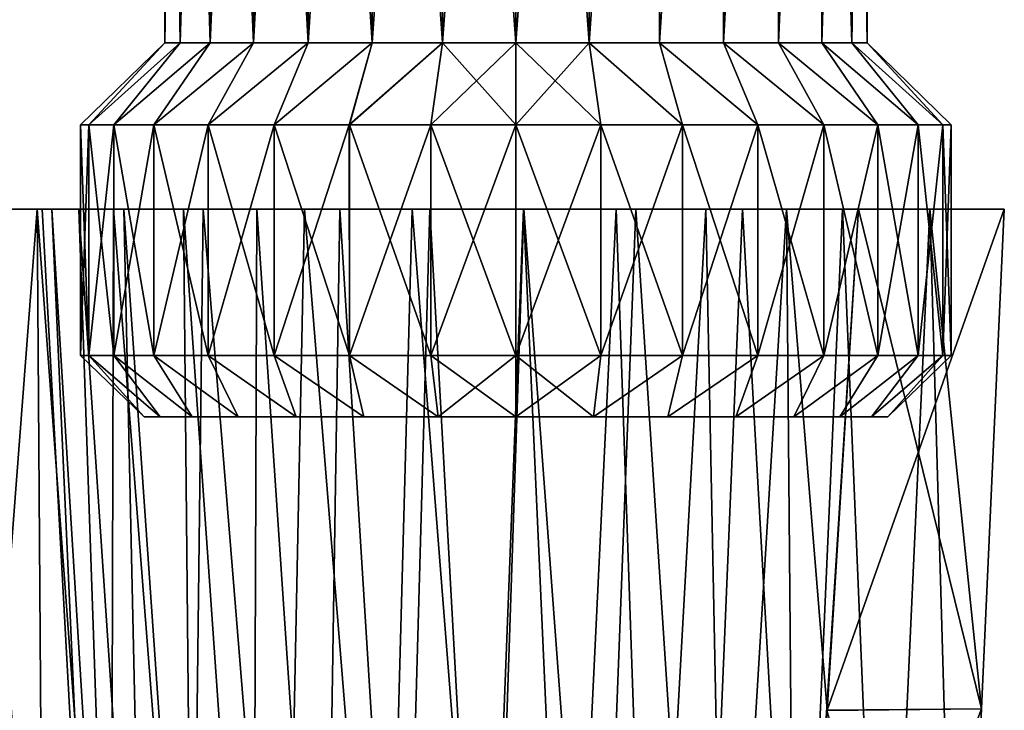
# Model space of a CAD drawing. Header units: millimetres. Extents: x -139 to 139, y -32 to 1264.
# Tile 198 of 256: x 41 to 65, y 655 to 672. Entities that reach past the tile are written whole.
import ezdxf

# ---------------------------------------------------------------- set-up
doc = ezdxf.new("R2010")
doc.units = ezdxf.units.MM
doc.header["$LTSCALE"] = 26.699852
for name, color, linetype in [('287', 7, 'CONTINUOUS'), ('292', 7, 'CONTINUOUS'), ('293', 7, 'CONTINUOUS'), ('295', 7, 'CONTINUOUS'), ('296', 7, 'CONTINUOUS'), ('312', 7, 'CONTINUOUS'), ('313', 7, 'CONTINUOUS'), ('314', 7, 'CONTINUOUS'), ('315', 7, 'CONTINUOUS'), ('316', 7, 'CONTINUOUS'), ('319', 7, 'CONTINUOUS'), ('320', 7, 'CONTINUOUS'), ('321', 7, 'CONTINUOUS'), ('322', 7, 'CONTINUOUS')]:
    doc.layers.add(name, color=color, linetype=linetype)

msp = doc.modelspace()

# ---------------------------------------------------------------- linework, layer by layer
at = {"layer": '287', "color": 7, "linetype": 'CONTINUOUS'}
for points in [[(41.774, 667, -13.298), (40.852, 655.006, -10.906), (40.348, 667, -11.011), (41.774, 667, -13.298)], [(40.852, 655.006, 1.906), (41.949, 643.021, 2.804), (40.348, 667, 2.011), (40.852, 655.006, 1.906)], [(40.348, 667, 2.011), (41.949, 643.021, 2.804), (41.774, 667, 4.298), (40.348, 667, 2.011)], [(41.949, 643.021, -11.804), (40.852, 655.006, -10.906), (41.774, 667, -13.298), (41.949, 643.021, -11.804)], [(41.949, 643.021, 2.804), (43.55, 643.021, 4.835), (41.774, 667, 4.298), (41.949, 643.021, 2.804)], [(41.774, 667, 4.298), (43.55, 643.021, 4.835), (43.613, 667, 6.286), (41.774, 667, 4.298)], [(43.55, 643.021, -13.835), (41.949, 643.021, -11.804), (41.774, 667, -13.298), (43.55, 643.021, -13.835)], [(43.613, 667, -15.286), (43.55, 643.021, -13.835), (41.774, 667, -13.298), (43.613, 667, -15.286)], [(43.55, 643.021, 4.835), (45.488, 643.021, 6.506), (43.613, 667, 6.286), (43.55, 643.021, 4.835)], [(45.488, 643.021, -15.506), (43.55, 643.021, -13.835), (43.613, 667, -15.286), (45.488, 643.021, -15.506)], [(43.613, 667, 6.286), (45.488, 643.021, 6.506), (45.769, 667, 7.889), (43.613, 667, 6.286)], [(45.769, 667, -16.889), (45.488, 643.021, -15.506), (43.613, 667, -15.286), (45.769, 667, -16.889)], [(45.488, 643.021, 6.506), (47.722, 643.021, 7.794), (45.769, 667, 7.889), (45.488, 643.021, 6.506)], [(47.722, 643.021, -16.794), (45.488, 643.021, -15.506), (45.769, 667, -16.889), (47.722, 643.021, -16.794)], [(45.769, 667, 7.889), (47.722, 643.021, 7.794), (48.208, 667, 9.076), (45.769, 667, 7.889)], [(48.208, 667, -18.076), (47.722, 643.021, -16.794), (45.769, 667, -16.889), (48.208, 667, -18.076)], [(47.722, 643.021, 7.794), (50.154, 643.021, 8.624), (48.208, 667, 9.076), (47.722, 643.021, 7.794)], [(50.154, 643.021, -17.624), (47.722, 643.021, -16.794), (48.208, 667, -18.076), (50.154, 643.021, -17.624)], [(48.208, 667, 9.076), (50.154, 643.021, 8.624), (50.804, 667, 9.78), (48.208, 667, 9.076)], [(50.804, 667, -18.78), (50.154, 643.021, -17.624), (48.208, 667, -18.076), (50.804, 667, -18.78)], [(50.154, 643.021, 8.624), (52.691, 643.021, 8.986), (50.804, 667, 9.78), (50.154, 643.021, 8.624)], [(52.691, 643.021, -17.986), (50.154, 643.021, -17.624), (50.804, 667, -18.78), (52.691, 643.021, -17.986)], [(50.804, 667, 9.78), (52.691, 643.021, 8.986), (53.494, 667, 9.999), (50.804, 667, 9.78)], [(53.494, 667, -18.999), (52.691, 643.021, -17.986), (50.804, 667, -18.78), (53.494, 667, -18.999)], [(52.691, 643.021, 8.986), (55.272, 643.021, 8.852), (53.494, 667, 9.999), (52.691, 643.021, 8.986)], [(55.272, 643.021, -17.852), (52.691, 643.021, -17.986), (53.494, 667, -18.999), (55.272, 643.021, -17.852)], [(53.494, 667, 9.999), (55.272, 643.021, 8.852), (56.184, 667, 9.707), (53.494, 667, 9.999)], [(56.184, 667, -18.707), (55.272, 643.021, -17.852), (53.494, 667, -18.999), (56.184, 667, -18.707)], [(55.272, 643.021, 8.852), (57.755, 643.021, 8.241), (56.184, 667, 9.707), (55.272, 643.021, 8.852)], [(57.755, 643.021, -17.241), (55.272, 643.021, -17.852), (56.184, 667, -18.707), (57.755, 643.021, -17.241)], [(56.184, 667, 9.707), (57.755, 643.021, 8.241), (58.756, 667, 8.933), (56.184, 667, 9.707)], [(58.756, 667, -17.933), (57.755, 643.021, -17.241), (56.184, 667, -18.707), (58.756, 667, -17.933)], [(57.755, 643.021, 8.241), (60.104, 643.021, 7.159), (58.756, 667, 8.933), (57.755, 643.021, 8.241)], [(60.104, 643.021, -16.159), (57.755, 643.021, -17.241), (58.756, 667, -17.933), (60.104, 643.021, -16.159)], [(58.756, 667, 8.933), (60.104, 643.021, 7.159), (61.163, 667, 7.681), (58.756, 667, 8.933)], [(61.163, 667, -16.681), (60.104, 643.021, -16.159), (58.756, 667, -17.933), (61.163, 667, -16.681)], [(60.104, 643.021, 7.159), (62.163, 643.021, 5.679), (61.163, 667, 7.681), (60.104, 643.021, 7.159)], [(62.163, 643.021, -14.679), (60.104, 643.021, -16.159), (61.163, 667, -16.681), (62.163, 643.021, -14.679)], [(61.163, 667, 7.681), (62.163, 643.021, 5.679), (63.26, 667, 6.035), (61.163, 667, 7.681)], [(63.26, 667, -15.035), (62.163, 643.021, -14.679), (61.163, 667, -16.681), (63.26, 667, -15.035)], [(62.163, 643.021, 5.679), (63.952, 643.021, 3.794), (63.26, 667, 6.035), (62.163, 643.021, 5.679)], [(63.952, 643.021, -12.794), (62.163, 643.021, -14.679), (63.26, 667, -15.035), (63.952, 643.021, -12.794)], [(63.26, 667, 6.035), (63.952, 643.021, 3.794), (64.505, 654.97, 3.891), (63.26, 667, 6.035)], [(63.952, 643.021, -12.794), (63.26, 667, -15.035), (64.505, 654.97, -12.891), (63.952, 643.021, -12.794)], [(65.056, 667, -12.988), (64.505, 654.97, -12.891), (63.26, 667, -15.035), (65.056, 667, -12.988)], [(65.056, 667, 3.988), (63.26, 667, 6.035), (64.505, 654.97, 3.891), (65.056, 667, 3.988)], [(40.846, 653.691, -10.773), (40.852, 655.006, -10.906), (41.949, 643.021, -11.804), (40.846, 653.691, -10.773)], [(40.852, 655.006, 1.906), (40.847, 653.701, 1.776), (41.949, 643.021, 2.804), (40.852, 655.006, 1.906)]]:
    msp.add_3dface(points, dxfattribs=at)
at = {"layer": '292', "color": 7, "linetype": 'CONTINUOUS'}
for points in [[(41.9, 667, -4.5), (42.127, 667, -2.252), (43.21, 643.021, -3.483), (41.9, 667, -4.5)], [(42.127, 667, -6.748), (41.9, 667, -4.5), (43.21, 643.021, -5.517), (42.127, 667, -6.748)], [(43.21, 643.021, -5.517), (41.9, 667, -4.5), (43.21, 643.021, -3.483), (43.21, 643.021, -5.517)], [(42.127, 667, -2.252), (42.783, 667, -0.103), (43.609, 643.021, -1.515), (42.127, 667, -2.252)], [(43.21, 643.021, -3.483), (42.127, 667, -2.252), (43.609, 643.021, -1.515), (43.21, 643.021, -3.483)], [(42.783, 667, -8.897), (42.127, 667, -6.748), (43.609, 643.021, -7.485), (42.783, 667, -8.897)], [(43.609, 643.021, -7.485), (42.127, 667, -6.748), (43.21, 643.021, -5.517), (43.609, 643.021, -7.485)], [(42.783, 667, -0.103), (43.864, 667, 1.894), (44.396, 643.021, 0.357), (42.783, 667, -0.103)], [(43.609, 643.021, -1.515), (42.783, 667, -0.103), (44.396, 643.021, 0.357), (43.609, 643.021, -1.515)], [(43.864, 667, -10.894), (42.783, 667, -8.897), (44.396, 643.021, -9.357), (43.864, 667, -10.894)], [(44.396, 643.021, -9.357), (42.783, 667, -8.897), (43.609, 643.021, -7.485), (44.396, 643.021, -9.357)], [(43.864, 667, 1.894), (45.3, 667, 3.618), (45.534, 643.021, 2.02), (43.864, 667, 1.894)], [(44.396, 643.021, 0.357), (43.864, 667, 1.894), (45.534, 643.021, 2.02), (44.396, 643.021, 0.357)], [(45.3, 667, -12.618), (43.864, 667, -10.894), (45.534, 643.021, -11.02), (45.3, 667, -12.618)], [(45.534, 643.021, -11.02), (43.864, 667, -10.894), (44.396, 643.021, -9.357), (45.534, 643.021, -11.02)], [(45.3, 667, 3.618), (47.064, 667, 5.043), (46.977, 643.021, 3.431), (45.3, 667, 3.618)], [(45.534, 643.021, 2.02), (45.3, 667, 3.618), (46.977, 643.021, 3.431), (45.534, 643.021, 2.02)], [(47.064, 667, -14.043), (45.3, 667, -12.618), (46.977, 643.021, -12.431), (47.064, 667, -14.043)], [(46.977, 643.021, -12.431), (45.3, 667, -12.618), (45.534, 643.021, -11.02), (46.977, 643.021, -12.431)], [(46.977, 643.021, 3.431), (47.064, 667, 5.043), (48.682, 643.021, 4.527), (46.977, 643.021, 3.431)], [(48.682, 643.021, -13.527), (47.064, 667, -14.043), (46.977, 643.021, -12.431), (48.682, 643.021, -13.527)], [(47.064, 667, 5.043), (49.063, 667, 6.079), (48.682, 643.021, 4.527), (47.064, 667, 5.043)], [(49.063, 667, -15.079), (47.064, 667, -14.043), (48.682, 643.021, -13.527), (49.063, 667, -15.079)], [(48.682, 643.021, 4.527), (49.063, 667, 6.079), (50.552, 643.021, 5.263), (48.682, 643.021, 4.527)], [(50.552, 643.021, -14.263), (49.063, 667, -15.079), (48.682, 643.021, -13.527), (50.552, 643.021, -14.263)], [(49.063, 667, 6.079), (51.225, 667, 6.709), (50.552, 643.021, 5.263), (49.063, 667, 6.079)], [(51.225, 667, -15.709), (49.063, 667, -15.079), (50.552, 643.021, -14.263), (51.225, 667, -15.709)], [(50.552, 643.021, 5.263), (51.225, 667, 6.709), (52.556, 643.021, 5.614), (50.552, 643.021, 5.263)], [(52.556, 643.021, -14.614), (51.225, 667, -15.709), (50.552, 643.021, -14.263), (52.556, 643.021, -14.614)], [(51.225, 667, 6.709), (53.484, 667, 6.896), (52.556, 643.021, 5.614), (51.225, 667, 6.709)], [(53.484, 667, -15.896), (51.225, 667, -15.709), (52.556, 643.021, -14.614), (53.484, 667, -15.896)], [(52.556, 643.021, 5.614), (53.484, 667, 6.896), (54.562, 643.021, 5.562), (52.556, 643.021, 5.614)], [(54.562, 643.021, -14.562), (53.484, 667, -15.896), (52.556, 643.021, -14.614), (54.562, 643.021, -14.562)], [(53.484, 667, 6.896), (55.713, 667, 6.64), (54.562, 643.021, 5.562), (53.484, 667, 6.896)], [(55.713, 667, -15.64), (53.484, 667, -15.896), (54.562, 643.021, -14.562), (55.713, 667, -15.64)], [(54.562, 643.021, 5.562), (55.713, 667, 6.64), (56.543, 643.021, 5.11), (54.562, 643.021, 5.562)], [(56.543, 643.021, -14.11), (55.713, 667, -15.64), (54.562, 643.021, -14.562), (56.543, 643.021, -14.11)], [(55.713, 667, 6.64), (57.873, 667, 5.941), (56.543, 643.021, 5.11), (55.713, 667, 6.64)], [(57.873, 667, -14.941), (55.713, 667, -15.64), (56.543, 643.021, -14.11), (57.873, 667, -14.941)], [(56.543, 643.021, 5.11), (57.873, 667, 5.941), (58.355, 643.021, 4.291), (56.543, 643.021, 5.11)], [(58.355, 643.021, -13.291), (57.873, 667, -14.941), (56.543, 643.021, -14.11), (58.355, 643.021, -13.291)], [(57.873, 667, 5.941), (59.813, 667, 4.853), (58.355, 643.021, 4.291), (57.873, 667, 5.941)], [(59.813, 667, -13.853), (57.873, 667, -14.941), (58.355, 643.021, -13.291), (59.813, 667, -13.853)], [(59.813, 667, 4.853), (60.018, 643.021, 3.1), (58.355, 643.021, 4.291), (59.813, 667, 4.853)], [(60.018, 643.021, -12.1), (59.813, 667, -13.853), (58.355, 643.021, -13.291), (60.018, 643.021, -12.1)], [(61.548, 667, 3.37), (60.018, 643.021, 3.1), (59.813, 667, 4.853), (61.548, 667, 3.37)], [(61.548, 667, -12.37), (59.813, 667, -13.853), (60.79, 654.937, -12.236), (61.548, 667, -12.37)], [(60.79, 654.937, -12.236), (59.813, 667, -13.853), (60.018, 643.021, -12.1), (60.79, 654.937, -12.236)], [(60.79, 654.936, 3.236), (60.018, 643.021, 3.1), (61.548, 667, 3.37), (60.79, 654.936, 3.236)]]:
    msp.add_3dface(points, dxfattribs=at)
at = {"layer": '293', "color": 7, "linetype": 'CONTINUOUS'}
for points in [[(64.505, 654.97, 3.891), (60.79, 654.936, 3.236), (61.548, 667, 3.37), (64.505, 654.97, 3.891)], [(65.056, 667, 3.988), (64.505, 654.97, 3.891), (61.548, 667, 3.37), (65.056, 667, 3.988)], [(64.505, 654.97, 3.891), (63.952, 643.021, 3.794), (60.79, 654.936, 3.236), (64.505, 654.97, 3.891)]]:
    msp.add_3dface(points, dxfattribs=at)
at = {"layer": '295', "color": 7, "linetype": 'CONTINUOUS'}
for points in [[(39.365, 667, -8.506), (38.865, 667, -5.842), (42.127, 667, -6.748), (39.365, 667, -8.506)], [(38.865, 667, -5.842), (38.865, 667, -3.158), (41.9, 667, -4.5), (38.865, 667, -5.842)], [(38.865, 667, -5.842), (41.9, 667, -4.5), (42.127, 667, -6.748), (38.865, 667, -5.842)], [(38.865, 667, -3.158), (39.365, 667, -0.494), (42.127, 667, -2.252), (38.865, 667, -3.158)], [(38.865, 667, -3.158), (42.127, 667, -2.252), (41.9, 667, -4.5), (38.865, 667, -3.158)], [(40.348, 667, -11.011), (39.365, 667, -8.506), (43.864, 667, -10.894), (40.348, 667, -11.011)], [(39.365, 667, -8.506), (42.127, 667, -6.748), (42.783, 667, -8.897), (39.365, 667, -8.506)], [(39.365, 667, -8.506), (42.783, 667, -8.897), (43.864, 667, -10.894), (39.365, 667, -8.506)], [(39.365, 667, -0.494), (40.348, 667, 2.011), (42.783, 667, -0.103), (39.365, 667, -0.494)], [(39.365, 667, -0.494), (42.783, 667, -0.103), (42.127, 667, -2.252), (39.365, 667, -0.494)], [(41.774, 667, -13.298), (40.348, 667, -11.011), (45.3, 667, -12.618), (41.774, 667, -13.298)], [(40.348, 667, -11.011), (43.864, 667, -10.894), (45.3, 667, -12.618), (40.348, 667, -11.011)], [(40.348, 667, 2.011), (41.774, 667, 4.298), (45.3, 667, 3.618), (40.348, 667, 2.011)], [(40.348, 667, 2.011), (45.3, 667, 3.618), (43.864, 667, 1.894), (40.348, 667, 2.011)], [(40.348, 667, 2.011), (43.864, 667, 1.894), (42.783, 667, -0.103), (40.348, 667, 2.011)], [(43.613, 667, -15.286), (41.774, 667, -13.298), (49.063, 667, -15.079), (43.613, 667, -15.286)], [(41.774, 667, -13.298), (45.3, 667, -12.618), (47.064, 667, -14.043), (41.774, 667, -13.298)], [(41.774, 667, -13.298), (47.064, 667, -14.043), (49.063, 667, -15.079), (41.774, 667, -13.298)], [(41.774, 667, 4.298), (43.613, 667, 6.286), (47.064, 667, 5.043), (41.774, 667, 4.298)], [(41.774, 667, 4.298), (47.064, 667, 5.043), (45.3, 667, 3.618), (41.774, 667, 4.298)], [(61.163, 667, -16.681), (45.769, 667, -16.889), (43.613, 667, -15.286), (61.163, 667, -16.681)], [(61.163, 667, -16.681), (43.613, 667, -15.286), (53.484, 667, -15.896), (61.163, 667, -16.681)], [(43.613, 667, -15.286), (49.063, 667, -15.079), (51.225, 667, -15.709), (43.613, 667, -15.286)], [(43.613, 667, -15.286), (51.225, 667, -15.709), (53.484, 667, -15.896), (43.613, 667, -15.286)], [(43.613, 667, 6.286), (45.769, 667, 7.889), (51.225, 667, 6.709), (43.613, 667, 6.286)], [(43.613, 667, 6.286), (51.225, 667, 6.709), (49.063, 667, 6.079), (43.613, 667, 6.286)], [(43.613, 667, 6.286), (49.063, 667, 6.079), (47.064, 667, 5.043), (43.613, 667, 6.286)], [(61.163, 667, -16.681), (58.756, 667, -17.933), (45.769, 667, -16.889), (61.163, 667, -16.681)], [(58.756, 667, -17.933), (48.208, 667, -18.076), (45.769, 667, -16.889), (58.756, 667, -17.933)], [(45.769, 667, 7.889), (48.208, 667, 9.076), (58.756, 667, 8.933), (45.769, 667, 7.889)], [(45.769, 667, 7.889), (58.756, 667, 8.933), (61.163, 667, 7.681), (45.769, 667, 7.889)], [(45.769, 667, 7.889), (61.163, 667, 7.681), (53.484, 667, 6.896), (45.769, 667, 7.889)], [(45.769, 667, 7.889), (53.484, 667, 6.896), (51.225, 667, 6.709), (45.769, 667, 7.889)], [(58.756, 667, -17.933), (56.184, 667, -18.707), (48.208, 667, -18.076), (58.756, 667, -17.933)], [(56.184, 667, -18.707), (50.804, 667, -18.78), (48.208, 667, -18.076), (56.184, 667, -18.707)], [(48.208, 667, 9.076), (50.804, 667, 9.78), (56.184, 667, 9.707), (48.208, 667, 9.076)], [(48.208, 667, 9.076), (56.184, 667, 9.707), (58.756, 667, 8.933), (48.208, 667, 9.076)], [(56.184, 667, -18.707), (53.494, 667, -18.999), (50.804, 667, -18.78), (56.184, 667, -18.707)], [(50.804, 667, 9.78), (53.494, 667, 9.999), (56.184, 667, 9.707), (50.804, 667, 9.78)], [(61.163, 667, -16.681), (53.484, 667, -15.896), (55.713, 667, -15.64), (61.163, 667, -16.681)], [(61.163, 667, 7.681), (63.26, 667, 6.035), (53.484, 667, 6.896), (61.163, 667, 7.681)], [(63.26, 667, 6.035), (55.713, 667, 6.64), (53.484, 667, 6.896), (63.26, 667, 6.035)], [(63.26, 667, -15.035), (61.163, 667, -16.681), (55.713, 667, -15.64), (63.26, 667, -15.035)], [(63.26, 667, -15.035), (55.713, 667, -15.64), (57.873, 667, -14.941), (63.26, 667, -15.035)], [(63.26, 667, 6.035), (57.873, 667, 5.941), (55.713, 667, 6.64), (63.26, 667, 6.035)], [(63.26, 667, -15.035), (57.873, 667, -14.941), (59.813, 667, -13.853), (63.26, 667, -15.035)], [(63.26, 667, 6.035), (65.056, 667, 3.988), (57.873, 667, 5.941), (63.26, 667, 6.035)], [(65.056, 667, 3.988), (59.813, 667, 4.853), (57.873, 667, 5.941), (65.056, 667, 3.988)], [(65.056, 667, -12.988), (63.26, 667, -15.035), (59.813, 667, -13.853), (65.056, 667, -12.988)], [(65.056, 667, -12.988), (59.813, 667, -13.853), (61.548, 667, -12.37), (65.056, 667, -12.988)], [(65.056, 667, 3.988), (61.548, 667, 3.37), (59.813, 667, 4.853), (65.056, 667, 3.988)]]:
    msp.add_3dface(points, dxfattribs=at)
at = {"layer": '296', "color": 7, "linetype": 'CONTINUOUS'}
for points in [[(64.505, 654.97, -12.891), (65.056, 667, -12.988), (60.79, 654.937, -12.236), (64.505, 654.97, -12.891)], [(65.056, 667, -12.988), (61.548, 667, -12.37), (60.79, 654.937, -12.236), (65.056, 667, -12.988)], [(63.952, 643.021, -12.794), (64.505, 654.97, -12.891), (60.018, 643.021, -12.1), (63.952, 643.021, -12.794)], [(64.505, 654.97, -12.891), (60.79, 654.937, -12.236), (60.018, 643.021, -12.1), (64.505, 654.97, -12.891)]]:
    msp.add_3dface(points, dxfattribs=at)
at = {"layer": '312', "color": 7, "linetype": 'CONTINUOUS', "true_color": 0xa2afbf}
for points in [[(44.349, 662, -5.44), (44.741, 662, -7.281), (44.349, 662, -3.56), (44.349, 662, -5.44)], [(44.349, 662, -3.56), (44.741, 662, -7.281), (44.741, 662, -1.719), (44.349, 662, -3.56)], [(44.741, 662, -7.281), (45.506, 662, -9), (44.741, 662, -1.719), (44.741, 662, -7.281)], [(44.741, 662, -1.719), (45.506, 662, -9), (45.506, 662, 0), (44.741, 662, -1.719)], [(45.506, 662, -9), (46.612, 662, -10.522), (45.506, 662, 0), (45.506, 662, -9)], [(45.506, 662, 0), (46.612, 662, -10.522), (46.612, 662, 1.522), (45.506, 662, 0)], [(46.612, 662, -10.522), (48.009, 662, -11.781), (46.612, 662, 1.522), (46.612, 662, -10.522)], [(46.612, 662, 1.522), (48.009, 662, -11.781), (48.009, 662, 2.781), (46.612, 662, 1.522)], [(48.009, 662, -11.781), (49.639, 662, -12.722), (48.009, 662, 2.781), (48.009, 662, -11.781)], [(48.009, 662, 2.781), (49.639, 662, -12.722), (49.639, 662, 3.722), (48.009, 662, 2.781)], [(49.639, 662, -12.722), (51.429, 662, -13.303), (49.639, 662, 3.722), (49.639, 662, -12.722)], [(49.639, 662, 3.722), (51.429, 662, -13.303), (51.429, 662, 4.303), (49.639, 662, 3.722)], [(51.429, 662, -13.303), (53.3, 662, -13.5), (51.429, 662, 4.303), (51.429, 662, -13.303)], [(51.429, 662, 4.303), (53.3, 662, -13.5), (53.3, 662, 4.5), (51.429, 662, 4.303)], [(53.3, 662, 4.5), (53.3, 662, -13.5), (55.171, 662, -13.303), (53.3, 662, 4.5)], [(55.171, 662, 4.303), (53.3, 662, 4.5), (55.171, 662, -13.303), (55.171, 662, 4.303)], [(56.961, 662, 3.722), (55.171, 662, 4.303), (56.961, 662, -12.722), (56.961, 662, 3.722)], [(56.961, 662, -12.722), (55.171, 662, 4.303), (55.171, 662, -13.303), (56.961, 662, -12.722)], [(58.591, 662, 2.781), (56.961, 662, 3.722), (58.591, 662, -11.781), (58.591, 662, 2.781)], [(58.591, 662, -11.781), (56.961, 662, 3.722), (56.961, 662, -12.722), (58.591, 662, -11.781)], [(59.988, 662, 1.522), (58.591, 662, 2.781), (59.988, 662, -10.522), (59.988, 662, 1.522)], [(59.988, 662, -10.522), (58.591, 662, 2.781), (58.591, 662, -11.781), (59.988, 662, -10.522)], [(61.094, 662, 0), (59.988, 662, 1.522), (61.094, 662, -9), (61.094, 662, 0)], [(61.094, 662, -9), (59.988, 662, 1.522), (59.988, 662, -10.522), (61.094, 662, -9)], [(61.859, 662, -1.719), (61.094, 662, 0), (61.859, 662, -7.281), (61.859, 662, -1.719)], [(61.859, 662, -7.281), (61.094, 662, 0), (61.094, 662, -9), (61.859, 662, -7.281)], [(62.251, 662, -3.56), (61.859, 662, -1.719), (62.251, 662, -5.44), (62.251, 662, -3.56)], [(62.251, 662, -5.44), (61.859, 662, -1.719), (61.859, 662, -7.281), (62.251, 662, -5.44)]]:
    msp.add_3dface(points, dxfattribs=at)
at = {"layer": '313', "color": 7, "linetype": 'CONTINUOUS', "true_color": 0xa2afbf}
for points in [[(44.349, 662, -5.44), (44.349, 662, -3.56), (42.823, 663.477, -4.5), (44.349, 662, -5.44)], [(43.024, 663.477, -6.544), (44.349, 662, -5.44), (42.823, 663.477, -4.5), (43.024, 663.477, -6.544)], [(42.823, 663.477, -4.5), (44.349, 662, -3.56), (43.024, 663.477, -2.456), (42.823, 663.477, -4.5)], [(44.741, 662, -7.281), (44.349, 662, -5.44), (43.024, 663.477, -6.544), (44.741, 662, -7.281)], [(43.62, 663.477, -8.51), (44.741, 662, -7.281), (43.024, 663.477, -6.544), (43.62, 663.477, -8.51)], [(44.349, 662, -3.56), (44.741, 662, -1.719), (43.024, 663.477, -2.456), (44.349, 662, -3.56)], [(43.024, 663.477, -2.456), (44.741, 662, -1.719), (43.62, 663.477, -0.49), (43.024, 663.477, -2.456)], [(45.506, 662, -9), (44.741, 662, -7.281), (43.62, 663.477, -8.51), (45.506, 662, -9)], [(44.588, 663.477, -10.321), (45.506, 662, -9), (43.62, 663.477, -8.51), (44.588, 663.477, -10.321)], [(44.741, 662, -1.719), (45.506, 662, 0), (43.62, 663.477, -0.49), (44.741, 662, -1.719)], [(43.62, 663.477, -0.49), (45.506, 662, 0), (44.588, 663.477, 1.321), (43.62, 663.477, -0.49)], [(46.612, 662, -10.522), (45.506, 662, -9), (44.588, 663.477, -10.321), (46.612, 662, -10.522)], [(45.892, 663.477, -11.909), (46.612, 662, -10.522), (44.588, 663.477, -10.321), (45.892, 663.477, -11.909)], [(45.506, 662, 0), (46.612, 662, 1.522), (44.588, 663.477, 1.321), (45.506, 662, 0)], [(44.588, 663.477, 1.321), (46.612, 662, 1.522), (45.892, 663.477, 2.909), (44.588, 663.477, 1.321)], [(48.009, 662, -11.781), (46.612, 662, -10.522), (45.892, 663.477, -11.909), (48.009, 662, -11.781)], [(47.479, 663.477, -13.212), (48.009, 662, -11.781), (45.892, 663.477, -11.909), (47.479, 663.477, -13.212)], [(46.612, 662, 1.522), (48.009, 662, 2.781), (45.892, 663.477, 2.909), (46.612, 662, 1.522)], [(45.892, 663.477, 2.909), (48.009, 662, 2.781), (47.479, 663.477, 4.212), (45.892, 663.477, 2.909)], [(49.639, 662, -12.722), (48.009, 662, -11.781), (47.479, 663.477, -13.212), (49.639, 662, -12.722)], [(49.291, 663.477, -14.18), (49.639, 662, -12.722), (47.479, 663.477, -13.212), (49.291, 663.477, -14.18)], [(48.009, 662, 2.781), (49.639, 662, 3.722), (47.479, 663.477, 4.212), (48.009, 662, 2.781)], [(47.479, 663.477, 4.212), (49.639, 662, 3.722), (49.291, 663.477, 5.18), (47.479, 663.477, 4.212)], [(51.429, 662, -13.303), (49.639, 662, -12.722), (49.291, 663.477, -14.18), (51.429, 662, -13.303)], [(51.256, 663.477, -14.776), (51.429, 662, -13.303), (49.291, 663.477, -14.18), (51.256, 663.477, -14.776)], [(49.639, 662, 3.722), (51.429, 662, 4.303), (49.291, 663.477, 5.18), (49.639, 662, 3.722)], [(49.291, 663.477, 5.18), (51.429, 662, 4.303), (51.256, 663.477, 5.776), (49.291, 663.477, 5.18)], [(53.3, 663.477, -14.977), (51.429, 662, -13.303), (51.256, 663.477, -14.776), (53.3, 663.477, -14.977)], [(51.429, 662, 4.303), (53.3, 662, 4.5), (51.256, 663.477, 5.776), (51.429, 662, 4.303)], [(53.3, 662, 4.5), (53.3, 663.477, 5.978), (51.256, 663.477, 5.776), (53.3, 662, 4.5)], [(53.3, 662, -13.5), (51.429, 662, -13.303), (53.3, 663.477, -14.977), (53.3, 662, -13.5)]]:
    msp.add_3dface(points, dxfattribs=at)
at = {"layer": '314', "color": 7, "linetype": 'CONTINUOUS', "true_color": 0xa2afbf}
for points in [[(43.024, 663.477, -6.544), (42.823, 663.477, -4.5), (42.823, 669.023, -4.502), (43.024, 663.477, -6.544)], [(43.024, 669.023, -6.546), (43.024, 663.477, -6.544), (42.823, 669.023, -4.502), (43.024, 669.023, -6.546)], [(42.823, 663.477, -4.5), (43.024, 663.477, -2.456), (43.023, 669.023, -2.458), (42.823, 663.477, -4.5)], [(42.823, 669.023, -4.502), (42.823, 663.477, -4.5), (43.023, 669.023, -2.458), (42.823, 669.023, -4.502)], [(43.023, 669.023, -2.458), (43.024, 663.477, -2.456), (43.619, 669.023, -0.492), (43.023, 669.023, -2.458)], [(43.62, 663.477, -8.51), (43.024, 663.477, -6.544), (43.024, 669.023, -6.546), (43.62, 663.477, -8.51)], [(43.621, 669.023, -8.511), (43.62, 663.477, -8.51), (43.024, 669.023, -6.546), (43.621, 669.023, -8.511)], [(43.024, 663.477, -2.456), (43.62, 663.477, -0.49), (43.619, 669.023, -0.492), (43.024, 663.477, -2.456)], [(43.619, 669.023, -0.492), (43.62, 663.477, -0.49), (44.587, 669.023, 1.32), (43.619, 669.023, -0.492)], [(44.588, 663.477, -10.321), (43.62, 663.477, -8.51), (43.621, 669.023, -8.511), (44.588, 663.477, -10.321)], [(43.62, 663.477, -0.49), (44.588, 663.477, 1.321), (44.587, 669.023, 1.32), (43.62, 663.477, -0.49)], [(44.589, 669.023, -10.322), (44.588, 663.477, -10.321), (43.621, 669.023, -8.511), (44.589, 669.023, -10.322)], [(44.587, 669.023, 1.32), (44.588, 663.477, 1.321), (45.89, 669.023, 2.908), (44.587, 669.023, 1.32)], [(45.892, 663.477, -11.909), (44.588, 663.477, -10.321), (44.589, 669.023, -10.322), (45.892, 663.477, -11.909)], [(44.588, 663.477, 1.321), (45.892, 663.477, 2.909), (45.89, 669.023, 2.908), (44.588, 663.477, 1.321)], [(45.892, 669.023, -11.91), (45.892, 663.477, -11.909), (44.589, 669.023, -10.322), (45.892, 669.023, -11.91)], [(45.89, 669.023, 2.908), (45.892, 663.477, 2.909), (47.478, 669.023, 4.211), (45.89, 669.023, 2.908)], [(47.479, 663.477, -13.212), (45.892, 663.477, -11.909), (45.892, 669.023, -11.91), (47.479, 663.477, -13.212)], [(47.48, 669.023, -13.212), (47.479, 663.477, -13.212), (45.892, 669.023, -11.91), (47.48, 669.023, -13.212)], [(45.892, 663.477, 2.909), (47.479, 663.477, 4.212), (47.478, 669.023, 4.211), (45.892, 663.477, 2.909)], [(47.478, 669.023, 4.211), (47.479, 663.477, 4.212), (49.29, 669.023, 5.18), (47.478, 669.023, 4.211)], [(49.291, 663.477, -14.18), (47.479, 663.477, -13.212), (47.48, 669.023, -13.212), (49.291, 663.477, -14.18)], [(47.479, 663.477, 4.212), (49.291, 663.477, 5.18), (49.29, 669.023, 5.18), (47.479, 663.477, 4.212)], [(49.291, 669.023, -14.18), (49.291, 663.477, -14.18), (47.48, 669.023, -13.212), (49.291, 669.023, -14.18)], [(49.29, 669.023, 5.18), (49.291, 663.477, 5.18), (51.256, 669.023, 5.776), (49.29, 669.023, 5.18)], [(51.256, 663.477, -14.776), (49.291, 663.477, -14.18), (49.291, 669.023, -14.18), (51.256, 663.477, -14.776)], [(51.256, 669.023, -14.776), (51.256, 663.477, -14.776), (49.291, 669.023, -14.18), (51.256, 669.023, -14.776)], [(49.291, 663.477, 5.18), (51.256, 663.477, 5.776), (51.256, 669.023, 5.776), (49.291, 663.477, 5.18)], [(51.256, 663.477, 5.776), (53.3, 663.477, 5.978), (51.256, 669.023, 5.776), (51.256, 663.477, 5.776)], [(51.256, 669.023, 5.776), (53.3, 663.477, 5.978), (53.3, 669.023, 5.978), (51.256, 669.023, 5.776)], [(53.3, 663.477, -14.977), (51.256, 663.477, -14.776), (53.3, 669.023, -14.977), (53.3, 663.477, -14.977)], [(53.3, 669.023, -14.977), (51.256, 663.477, -14.776), (51.256, 669.023, -14.776), (53.3, 669.023, -14.977)]]:
    msp.add_3dface(points, dxfattribs=at)
at = {"layer": '315', "color": 7, "linetype": 'CONTINUOUS', "true_color": 0xa2afbf}
for points in [[(43.024, 669.023, -6.546), (42.823, 669.023, -4.502), (44.847, 671, -5.388), (43.024, 669.023, -6.546)], [(42.823, 669.023, -4.502), (43.023, 669.023, -2.458), (44.847, 671, -3.612), (42.823, 669.023, -4.502)], [(44.847, 671, -5.388), (42.823, 669.023, -4.502), (44.847, 671, -3.612), (44.847, 671, -5.388)], [(43.023, 669.023, -2.458), (43.619, 669.023, -0.492), (45.216, 671, -1.873), (43.023, 669.023, -2.458)], [(44.847, 671, -3.612), (43.023, 669.023, -2.458), (45.216, 671, -1.873), (44.847, 671, -3.612)], [(43.621, 669.023, -8.511), (43.024, 669.023, -6.546), (45.216, 671, -7.127), (43.621, 669.023, -8.511)], [(45.216, 671, -7.127), (43.024, 669.023, -6.546), (44.847, 671, -5.388), (45.216, 671, -7.127)], [(43.619, 669.023, -0.492), (44.587, 669.023, 1.32), (45.939, 671, -0.25), (43.619, 669.023, -0.492)], [(45.216, 671, -1.873), (43.619, 669.023, -0.492), (45.939, 671, -0.25), (45.216, 671, -1.873)], [(44.589, 669.023, -10.322), (43.621, 669.023, -8.511), (45.939, 671, -8.75), (44.589, 669.023, -10.322)], [(45.939, 671, -8.75), (43.621, 669.023, -8.511), (45.216, 671, -7.127), (45.939, 671, -8.75)], [(44.587, 669.023, 1.32), (45.89, 669.023, 2.908), (46.983, 671, 1.188), (44.587, 669.023, 1.32)], [(45.939, 671, -0.25), (44.587, 669.023, 1.32), (46.983, 671, 1.188), (45.939, 671, -0.25)], [(45.892, 669.023, -11.91), (44.589, 669.023, -10.322), (46.983, 671, -10.188), (45.892, 669.023, -11.91)], [(46.983, 671, -10.188), (44.589, 669.023, -10.322), (45.939, 671, -8.75), (46.983, 671, -10.188)], [(45.89, 669.023, 2.908), (47.478, 669.023, 4.211), (48.304, 671, 2.377), (45.89, 669.023, 2.908)], [(46.983, 671, 1.188), (45.89, 669.023, 2.908), (48.304, 671, 2.377), (46.983, 671, 1.188)], [(47.48, 669.023, -13.212), (45.892, 669.023, -11.91), (48.304, 671, -11.377), (47.48, 669.023, -13.212)], [(48.304, 671, -11.377), (45.892, 669.023, -11.91), (46.983, 671, -10.188), (48.304, 671, -11.377)], [(47.478, 669.023, 4.211), (49.29, 669.023, 5.18), (49.843, 671, 3.265), (47.478, 669.023, 4.211)], [(48.304, 671, 2.377), (47.478, 669.023, 4.211), (49.843, 671, 3.265), (48.304, 671, 2.377)], [(49.291, 669.023, -14.18), (47.48, 669.023, -13.212), (49.843, 671, -12.265), (49.291, 669.023, -14.18)], [(49.843, 671, -12.265), (47.48, 669.023, -13.212), (48.304, 671, -11.377), (49.843, 671, -12.265)], [(49.29, 669.023, 5.18), (51.256, 669.023, 5.776), (51.533, 671, 3.814), (49.29, 669.023, 5.18)], [(49.843, 671, 3.265), (49.29, 669.023, 5.18), (51.533, 671, 3.814), (49.843, 671, 3.265)], [(51.256, 669.023, -14.776), (49.291, 669.023, -14.18), (51.533, 671, -12.814), (51.256, 669.023, -14.776)], [(51.533, 671, -12.814), (49.291, 669.023, -14.18), (49.843, 671, -12.265), (51.533, 671, -12.814)], [(53.3, 669.023, -14.977), (51.256, 669.023, -14.776), (53.3, 671, -13), (53.3, 669.023, -14.977)], [(53.3, 671, -13), (51.256, 669.023, -14.776), (51.533, 671, -12.814), (53.3, 671, -13)], [(51.256, 669.023, 5.776), (53.3, 669.023, 5.978), (51.533, 671, 3.814), (51.256, 669.023, 5.776)], [(51.533, 671, 3.814), (53.3, 669.023, 5.978), (53.3, 671, 4), (51.533, 671, 3.814)]]:
    msp.add_3dface(points, dxfattribs=at)
at = {"layer": '316', "color": 7, "linetype": 'CONTINUOUS', "true_color": 0xa2afbf}
for points in [[(45.216, 671, -7.127), (44.847, 671, -5.388), (45.216, 695.2, -7.127), (45.216, 671, -7.127)], [(44.847, 671, -5.388), (44.847, 671, -3.612), (44.847, 695.2, -5.388), (44.847, 671, -5.388)], [(45.216, 695.2, -7.127), (44.847, 671, -5.388), (44.847, 695.2, -5.388), (45.216, 695.2, -7.127)], [(44.847, 671, -3.612), (45.216, 671, -1.873), (44.847, 695.2, -3.612), (44.847, 671, -3.612)], [(44.847, 695.2, -5.388), (44.847, 671, -3.612), (44.847, 695.2, -3.612), (44.847, 695.2, -5.388)], [(44.847, 695.2, -3.612), (45.216, 671, -1.873), (45.216, 695.2, -1.873), (44.847, 695.2, -3.612)], [(45.939, 671, -8.75), (45.216, 671, -7.127), (45.939, 695.2, -8.75), (45.939, 671, -8.75)], [(45.939, 695.2, -8.75), (45.216, 671, -7.127), (45.216, 695.2, -7.127), (45.939, 695.2, -8.75)], [(45.216, 671, -1.873), (45.939, 671, -0.25), (45.216, 695.2, -1.873), (45.216, 671, -1.873)], [(45.216, 695.2, -1.873), (45.939, 671, -0.25), (45.939, 695.2, -0.25), (45.216, 695.2, -1.873)], [(46.983, 671, -10.188), (45.939, 671, -8.75), (46.983, 695.2, -10.188), (46.983, 671, -10.188)], [(46.983, 695.2, -10.188), (45.939, 671, -8.75), (45.939, 695.2, -8.75), (46.983, 695.2, -10.188)], [(45.939, 671, -0.25), (46.983, 671, 1.188), (45.939, 695.2, -0.25), (45.939, 671, -0.25)], [(45.939, 695.2, -0.25), (46.983, 671, 1.188), (46.983, 695.2, 1.188), (45.939, 695.2, -0.25)], [(48.304, 671, -11.377), (46.983, 671, -10.188), (48.304, 695.2, -11.377), (48.304, 671, -11.377)], [(48.304, 695.2, -11.377), (46.983, 671, -10.188), (46.983, 695.2, -10.188), (48.304, 695.2, -11.377)], [(46.983, 671, 1.188), (48.304, 671, 2.377), (46.983, 695.2, 1.188), (46.983, 671, 1.188)], [(46.983, 695.2, 1.188), (48.304, 671, 2.377), (48.304, 695.2, 2.377), (46.983, 695.2, 1.188)], [(49.843, 671, -12.265), (48.304, 671, -11.377), (49.843, 695.2, -12.265), (49.843, 671, -12.265)], [(49.843, 695.2, -12.265), (48.304, 671, -11.377), (48.304, 695.2, -11.377), (49.843, 695.2, -12.265)], [(48.304, 671, 2.377), (49.843, 671, 3.265), (48.304, 695.2, 2.377), (48.304, 671, 2.377)], [(48.304, 695.2, 2.377), (49.843, 671, 3.265), (49.843, 695.2, 3.265), (48.304, 695.2, 2.377)], [(51.533, 671, -12.814), (49.843, 671, -12.265), (51.533, 695.2, -12.814), (51.533, 671, -12.814)], [(51.533, 695.2, -12.814), (49.843, 671, -12.265), (49.843, 695.2, -12.265), (51.533, 695.2, -12.814)], [(49.843, 671, 3.265), (51.533, 671, 3.814), (49.843, 695.2, 3.265), (49.843, 671, 3.265)], [(49.843, 695.2, 3.265), (51.533, 671, 3.814), (51.533, 695.2, 3.814), (49.843, 695.2, 3.265)], [(53.3, 671, -13), (51.533, 671, -12.814), (53.3, 695.2, -13), (53.3, 671, -13)], [(53.3, 695.2, -13), (51.533, 671, -12.814), (51.533, 695.2, -12.814), (53.3, 695.2, -13)], [(51.533, 671, 3.814), (53.3, 671, 4), (51.533, 695.2, 3.814), (51.533, 671, 3.814)], [(51.533, 695.2, 3.814), (53.3, 671, 4), (53.3, 695.2, 4), (51.533, 695.2, 3.814)]]:
    msp.add_3dface(points, dxfattribs=at)
at = {"layer": '319', "color": 7, "linetype": 'CONTINUOUS', "true_color": 0xa2afbf}
for points in [[(55.171, 662, -13.303), (53.3, 662, -13.5), (55.344, 663.477, -14.776), (55.171, 662, -13.303)], [(53.3, 662, -13.5), (53.3, 663.477, -14.977), (55.344, 663.477, -14.776), (53.3, 662, -13.5)], [(53.3, 662, 4.5), (55.171, 662, 4.303), (53.3, 663.477, 5.978), (53.3, 662, 4.5)], [(53.3, 663.477, 5.978), (55.171, 662, 4.303), (55.344, 663.477, 5.776), (53.3, 663.477, 5.978)], [(55.171, 662, 4.303), (56.961, 662, 3.722), (57.309, 663.477, 5.18), (55.171, 662, 4.303)], [(55.344, 663.477, 5.776), (55.171, 662, 4.303), (57.309, 663.477, 5.18), (55.344, 663.477, 5.776)], [(56.961, 662, -12.722), (55.171, 662, -13.303), (57.31, 663.477, -14.18), (56.961, 662, -12.722)], [(57.31, 663.477, -14.18), (55.171, 662, -13.303), (55.344, 663.477, -14.776), (57.31, 663.477, -14.18)], [(56.961, 662, 3.722), (58.591, 662, 2.781), (59.12, 663.477, 4.212), (56.961, 662, 3.722)], [(57.309, 663.477, 5.18), (56.961, 662, 3.722), (59.12, 663.477, 4.212), (57.309, 663.477, 5.18)], [(58.591, 662, -11.781), (56.961, 662, -12.722), (59.121, 663.477, -13.211), (58.591, 662, -11.781)], [(59.121, 663.477, -13.211), (56.961, 662, -12.722), (57.31, 663.477, -14.18), (59.121, 663.477, -13.211)], [(58.591, 662, 2.781), (59.988, 662, 1.522), (60.708, 663.477, 2.909), (58.591, 662, 2.781)], [(59.12, 663.477, 4.212), (58.591, 662, 2.781), (60.708, 663.477, 2.909), (59.12, 663.477, 4.212)], [(59.988, 662, -10.522), (58.591, 662, -11.781), (60.709, 663.477, -11.908), (59.988, 662, -10.522)], [(60.709, 663.477, -11.908), (58.591, 662, -11.781), (59.121, 663.477, -13.211), (60.709, 663.477, -11.908)], [(59.988, 662, 1.522), (61.094, 662, 0), (62.011, 663.477, 1.322), (59.988, 662, 1.522)], [(60.708, 663.477, 2.909), (59.988, 662, 1.522), (62.011, 663.477, 1.322), (60.708, 663.477, 2.909)], [(61.094, 662, -9), (59.988, 662, -10.522), (62.012, 663.477, -10.32), (61.094, 662, -9)], [(62.012, 663.477, -10.32), (59.988, 662, -10.522), (60.709, 663.477, -11.908), (62.012, 663.477, -10.32)], [(61.094, 662, 0), (61.859, 662, -1.719), (62.98, 663.477, -0.489), (61.094, 662, 0)], [(62.011, 663.477, 1.322), (61.094, 662, 0), (62.98, 663.477, -0.489), (62.011, 663.477, 1.322)], [(61.859, 662, -7.281), (61.094, 662, -9), (62.98, 663.477, -8.508), (61.859, 662, -7.281)], [(62.98, 663.477, -8.508), (61.094, 662, -9), (62.012, 663.477, -10.32), (62.98, 663.477, -8.508)], [(61.859, 662, -1.719), (62.251, 662, -3.56), (63.576, 663.477, -2.454), (61.859, 662, -1.719)], [(62.98, 663.477, -0.489), (61.859, 662, -1.719), (63.576, 663.477, -2.454), (62.98, 663.477, -0.489)], [(62.251, 662, -5.44), (61.859, 662, -7.281), (63.576, 663.477, -6.543), (62.251, 662, -5.44)], [(63.576, 663.477, -6.543), (61.859, 662, -7.281), (62.98, 663.477, -8.508), (63.576, 663.477, -6.543)], [(62.251, 662, -3.56), (62.251, 662, -5.44), (63.777, 663.477, -4.498), (62.251, 662, -3.56)], [(63.576, 663.477, -2.454), (62.251, 662, -3.56), (63.777, 663.477, -4.498), (63.576, 663.477, -2.454)], [(63.777, 663.477, -4.498), (62.251, 662, -5.44), (63.576, 663.477, -6.543), (63.777, 663.477, -4.498)]]:
    msp.add_3dface(points, dxfattribs=at)
at = {"layer": '320', "color": 7, "linetype": 'CONTINUOUS', "true_color": 0xa2afbf}
for points in [[(53.3, 669.023, 5.978), (53.3, 663.477, 5.978), (55.344, 663.477, 5.776), (53.3, 669.023, 5.978)], [(53.3, 663.477, -14.977), (53.3, 669.023, -14.977), (55.344, 669.023, -14.776), (53.3, 663.477, -14.977)], [(55.344, 663.477, -14.776), (53.3, 663.477, -14.977), (55.344, 669.023, -14.776), (55.344, 663.477, -14.776)], [(53.3, 669.023, 5.978), (55.344, 663.477, 5.776), (55.344, 669.023, 5.776), (53.3, 669.023, 5.978)], [(55.344, 663.477, 5.776), (57.309, 663.477, 5.18), (55.344, 669.023, 5.776), (55.344, 663.477, 5.776)], [(55.344, 669.023, 5.776), (57.309, 663.477, 5.18), (57.31, 669.023, 5.18), (55.344, 669.023, 5.776)], [(57.31, 663.477, -14.18), (55.344, 663.477, -14.776), (57.31, 669.023, -14.18), (57.31, 663.477, -14.18)], [(57.31, 669.023, -14.18), (55.344, 663.477, -14.776), (55.344, 669.023, -14.776), (57.31, 669.023, -14.18)], [(57.309, 663.477, 5.18), (59.12, 663.477, 4.212), (57.31, 669.023, 5.18), (57.309, 663.477, 5.18)], [(57.31, 669.023, 5.18), (59.12, 663.477, 4.212), (59.121, 669.023, 4.212), (57.31, 669.023, 5.18)], [(59.121, 663.477, -13.211), (57.31, 663.477, -14.18), (59.121, 669.023, -13.212), (59.121, 663.477, -13.211)], [(59.121, 669.023, -13.212), (57.31, 663.477, -14.18), (57.31, 669.023, -14.18), (59.121, 669.023, -13.212)], [(59.12, 663.477, 4.212), (60.708, 663.477, 2.909), (59.121, 669.023, 4.212), (59.12, 663.477, 4.212)], [(59.121, 669.023, 4.212), (60.708, 663.477, 2.909), (60.709, 669.023, 2.909), (59.121, 669.023, 4.212)], [(60.709, 663.477, -11.908), (59.121, 663.477, -13.211), (60.709, 669.023, -11.909), (60.709, 663.477, -11.908)], [(60.709, 669.023, -11.909), (59.121, 663.477, -13.211), (59.121, 669.023, -13.212), (60.709, 669.023, -11.909)], [(60.708, 663.477, 2.909), (62.011, 663.477, 1.322), (60.709, 669.023, 2.909), (60.708, 663.477, 2.909)], [(60.709, 669.023, 2.909), (62.011, 663.477, 1.322), (62.012, 669.023, 1.321), (60.709, 669.023, 2.909)], [(62.012, 663.477, -10.32), (60.709, 663.477, -11.908), (62.012, 669.023, -10.321), (62.012, 663.477, -10.32)], [(62.012, 669.023, -10.321), (60.709, 663.477, -11.908), (60.709, 669.023, -11.909), (62.012, 669.023, -10.321)], [(62.011, 663.477, 1.322), (62.98, 663.477, -0.489), (62.012, 669.023, 1.321), (62.011, 663.477, 1.322)], [(62.012, 669.023, 1.321), (62.98, 663.477, -0.489), (62.98, 669.023, -0.49), (62.012, 669.023, 1.321)], [(62.98, 663.477, -8.508), (62.012, 663.477, -10.32), (62.98, 669.023, -8.51), (62.98, 663.477, -8.508)], [(62.98, 669.023, -8.51), (62.012, 663.477, -10.32), (62.012, 669.023, -10.321), (62.98, 669.023, -8.51)], [(62.98, 663.477, -0.489), (63.576, 663.477, -2.454), (62.98, 669.023, -0.49), (62.98, 663.477, -0.489)], [(62.98, 669.023, -0.49), (63.576, 663.477, -2.454), (63.576, 669.023, -2.456), (62.98, 669.023, -0.49)], [(63.576, 663.477, -6.543), (62.98, 663.477, -8.508), (63.576, 669.023, -6.544), (63.576, 663.477, -6.543)], [(63.576, 669.023, -6.544), (62.98, 663.477, -8.508), (62.98, 669.023, -8.51), (63.576, 669.023, -6.544)], [(63.576, 663.477, -2.454), (63.777, 663.477, -4.498), (63.576, 669.023, -2.456), (63.576, 663.477, -2.454)], [(63.777, 663.477, -4.498), (63.576, 663.477, -6.543), (63.777, 669.023, -4.5), (63.777, 663.477, -4.498)], [(63.576, 669.023, -2.456), (63.777, 663.477, -4.498), (63.777, 669.023, -4.5), (63.576, 669.023, -2.456)], [(63.777, 669.023, -4.5), (63.576, 663.477, -6.543), (63.576, 669.023, -6.544), (63.777, 669.023, -4.5)]]:
    msp.add_3dface(points, dxfattribs=at)
at = {"layer": '321', "color": 7, "linetype": 'CONTINUOUS', "true_color": 0xa2afbf}
for points in [[(53.3, 669.023, -14.977), (53.3, 671, -13), (55.067, 671, -12.814), (53.3, 669.023, -14.977)], [(55.344, 669.023, -14.776), (53.3, 669.023, -14.977), (55.067, 671, -12.814), (55.344, 669.023, -14.776)], [(53.3, 671, 4), (53.3, 669.023, 5.978), (55.344, 669.023, 5.776), (53.3, 671, 4)], [(53.3, 671, 4), (55.344, 669.023, 5.776), (55.067, 671, 3.814), (53.3, 671, 4)], [(55.344, 669.023, 5.776), (57.31, 669.023, 5.18), (55.067, 671, 3.814), (55.344, 669.023, 5.776)], [(55.067, 671, 3.814), (57.31, 669.023, 5.18), (56.757, 671, 3.265), (55.067, 671, 3.814)], [(57.31, 669.023, -14.18), (55.344, 669.023, -14.776), (55.067, 671, -12.814), (57.31, 669.023, -14.18)], [(56.757, 671, -12.265), (57.31, 669.023, -14.18), (55.067, 671, -12.814), (56.757, 671, -12.265)], [(57.31, 669.023, 5.18), (59.121, 669.023, 4.212), (56.757, 671, 3.265), (57.31, 669.023, 5.18)], [(56.757, 671, 3.265), (59.121, 669.023, 4.212), (58.296, 671, 2.377), (56.757, 671, 3.265)], [(59.121, 669.023, -13.212), (57.31, 669.023, -14.18), (56.757, 671, -12.265), (59.121, 669.023, -13.212)], [(58.296, 671, -11.377), (59.121, 669.023, -13.212), (56.757, 671, -12.265), (58.296, 671, -11.377)], [(59.121, 669.023, 4.212), (60.709, 669.023, 2.909), (58.296, 671, 2.377), (59.121, 669.023, 4.212)], [(58.296, 671, 2.377), (60.709, 669.023, 2.909), (59.617, 671, 1.188), (58.296, 671, 2.377)], [(60.709, 669.023, -11.909), (59.121, 669.023, -13.212), (58.296, 671, -11.377), (60.709, 669.023, -11.909)], [(59.617, 671, -10.188), (60.709, 669.023, -11.909), (58.296, 671, -11.377), (59.617, 671, -10.188)], [(60.709, 669.023, 2.909), (62.012, 669.023, 1.321), (59.617, 671, 1.188), (60.709, 669.023, 2.909)], [(59.617, 671, 1.188), (62.012, 669.023, 1.321), (60.661, 671, -0.25), (59.617, 671, 1.188)], [(62.012, 669.023, -10.321), (60.709, 669.023, -11.909), (59.617, 671, -10.188), (62.012, 669.023, -10.321)], [(60.661, 671, -8.75), (62.012, 669.023, -10.321), (59.617, 671, -10.188), (60.661, 671, -8.75)], [(62.012, 669.023, 1.321), (62.98, 669.023, -0.49), (60.661, 671, -0.25), (62.012, 669.023, 1.321)], [(60.661, 671, -0.25), (62.98, 669.023, -0.49), (61.384, 671, -1.873), (60.661, 671, -0.25)], [(62.98, 669.023, -8.51), (62.012, 669.023, -10.321), (60.661, 671, -8.75), (62.98, 669.023, -8.51)], [(61.384, 671, -7.127), (62.98, 669.023, -8.51), (60.661, 671, -8.75), (61.384, 671, -7.127)], [(62.98, 669.023, -0.49), (63.576, 669.023, -2.456), (61.384, 671, -1.873), (62.98, 669.023, -0.49)], [(61.384, 671, -1.873), (63.576, 669.023, -2.456), (61.753, 671, -3.612), (61.384, 671, -1.873)], [(63.576, 669.023, -6.544), (62.98, 669.023, -8.51), (61.384, 671, -7.127), (63.576, 669.023, -6.544)], [(61.753, 671, -5.388), (63.576, 669.023, -6.544), (61.384, 671, -7.127), (61.753, 671, -5.388)], [(63.576, 669.023, -2.456), (63.777, 669.023, -4.5), (61.753, 671, -3.612), (63.576, 669.023, -2.456)], [(63.777, 669.023, -4.5), (63.576, 669.023, -6.544), (61.753, 671, -5.388), (63.777, 669.023, -4.5)], [(61.753, 671, -3.612), (63.777, 669.023, -4.5), (61.753, 671, -5.388), (61.753, 671, -3.612)]]:
    msp.add_3dface(points, dxfattribs=at)
at = {"layer": '322', "color": 7, "linetype": 'CONTINUOUS', "true_color": 0xa2afbf}
for points in [[(53.3, 671, -13), (53.3, 695.2, -13), (55.067, 695.2, -12.814), (53.3, 671, -13)], [(55.067, 671, -12.814), (53.3, 671, -13), (55.067, 695.2, -12.814), (55.067, 671, -12.814)], [(53.3, 695.2, 4), (53.3, 671, 4), (55.067, 671, 3.814), (53.3, 695.2, 4)], [(53.3, 695.2, 4), (55.067, 671, 3.814), (55.067, 695.2, 3.814), (53.3, 695.2, 4)], [(55.067, 671, 3.814), (56.757, 671, 3.265), (56.757, 695.2, 3.265), (55.067, 671, 3.814)], [(55.067, 695.2, 3.814), (55.067, 671, 3.814), (56.757, 695.2, 3.265), (55.067, 695.2, 3.814)], [(56.757, 671, -12.265), (55.067, 671, -12.814), (56.757, 695.2, -12.265), (56.757, 671, -12.265)], [(56.757, 695.2, -12.265), (55.067, 671, -12.814), (55.067, 695.2, -12.814), (56.757, 695.2, -12.265)], [(56.757, 671, 3.265), (58.296, 671, 2.377), (58.296, 695.2, 2.377), (56.757, 671, 3.265)], [(56.757, 695.2, 3.265), (56.757, 671, 3.265), (58.296, 695.2, 2.377), (56.757, 695.2, 3.265)], [(58.296, 671, -11.377), (56.757, 671, -12.265), (58.296, 695.2, -11.377), (58.296, 671, -11.377)], [(58.296, 695.2, -11.377), (56.757, 671, -12.265), (56.757, 695.2, -12.265), (58.296, 695.2, -11.377)], [(58.296, 671, 2.377), (59.617, 671, 1.188), (59.617, 695.2, 1.188), (58.296, 671, 2.377)], [(58.296, 695.2, 2.377), (58.296, 671, 2.377), (59.617, 695.2, 1.188), (58.296, 695.2, 2.377)], [(59.617, 671, -10.188), (58.296, 671, -11.377), (59.616, 695.2, -10.188), (59.617, 671, -10.188)], [(59.616, 695.2, -10.188), (58.296, 671, -11.377), (58.296, 695.2, -11.377), (59.616, 695.2, -10.188)], [(60.661, 695.2, -8.75), (59.617, 671, -10.188), (59.616, 695.2, -10.188), (60.661, 695.2, -8.75)], [(59.617, 671, 1.188), (60.661, 671, -0.25), (60.661, 695.2, -0.25), (59.617, 671, 1.188)], [(59.617, 695.2, 1.188), (59.617, 671, 1.188), (60.661, 695.2, -0.25), (59.617, 695.2, 1.188)], [(60.661, 671, -8.75), (59.617, 671, -10.188), (60.661, 695.2, -8.75), (60.661, 671, -8.75)], [(60.661, 671, -0.25), (61.384, 671, -1.873), (60.661, 695.2, -0.25), (60.661, 671, -0.25)], [(60.661, 695.2, -0.25), (61.384, 671, -1.873), (61.384, 695.2, -1.873), (60.661, 695.2, -0.25)], [(61.384, 671, -7.127), (60.661, 671, -8.75), (61.384, 695.2, -7.127), (61.384, 671, -7.127)], [(61.384, 695.2, -7.127), (60.661, 671, -8.75), (60.661, 695.2, -8.75), (61.384, 695.2, -7.127)], [(61.384, 671, -1.873), (61.753, 671, -3.612), (61.384, 695.2, -1.873), (61.384, 671, -1.873)], [(61.384, 695.2, -1.873), (61.753, 671, -3.612), (61.753, 695.2, -3.612), (61.384, 695.2, -1.873)], [(61.753, 671, -5.388), (61.384, 671, -7.127), (61.753, 695.2, -5.389), (61.753, 671, -5.388)], [(61.753, 695.2, -5.389), (61.384, 671, -7.127), (61.384, 695.2, -7.127), (61.753, 695.2, -5.389)], [(61.753, 671, -3.612), (61.753, 671, -5.388), (61.753, 695.2, -3.612), (61.753, 671, -3.612)], [(61.753, 695.2, -3.612), (61.753, 671, -5.388), (61.753, 695.2, -5.389), (61.753, 695.2, -3.612)]]:
    msp.add_3dface(points, dxfattribs=at)

doc.saveas('drawing.dxf')
